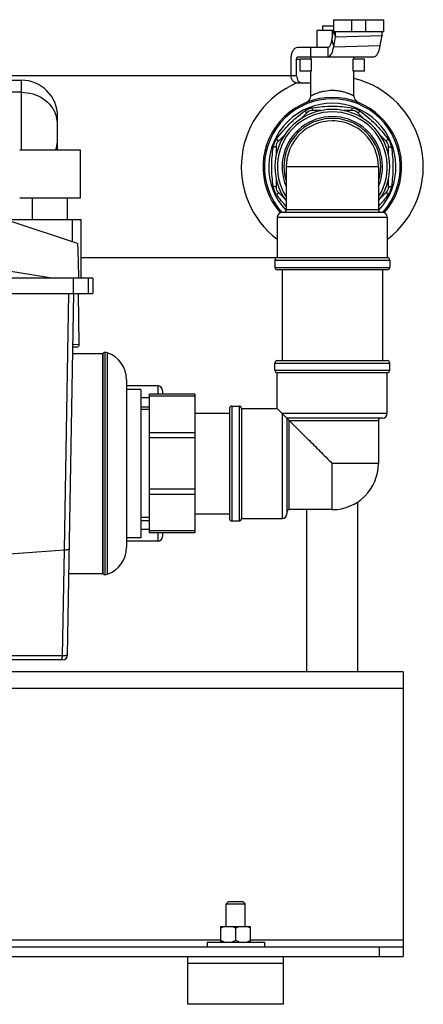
# Model space of a CAD drawing. Header units: millimetres. Extents: x 0 to 4000, y 0 to 3000.
# Tile 140 of 171: x 2146 to 2315, y 1394 to 1805. Entities that reach past the tile are written whole.
import ezdxf

# ---------------------------------------------------------------- set-up
doc = ezdxf.new("R2010")
doc.units = ezdxf.units.MM
doc.header["$LTSCALE"] = 219.99956
doc.layers.get('0').update_dxf_attribs({"linetype": 'CONTINUOUS'})
doc.layers.add('ASSI', color=7, linetype='CONTINUOUS')
doc.layers.add('SUPERFICI', color=7, linetype='CONTINUOUS')

msp = doc.modelspace()

# ---------------------------------------------------------------- linework, layer by layer
at = {"color": 7, "linetype": 'CONTINUOUS'}
for p, q in [((2272.7, 1802.68), (2277.2, 1802.68)), ((2272.7, 1800.68), (2272.7, 1802.68)), ((2277.2, 1805.18), (2298.2, 1805.18)), ((2277.2, 1805.18), (2277.2, 1800.18)), ((2298.2, 1800.18), (2298.2, 1805.18)), ((2277.2, 1800.68), (2270.2, 1800.68)), ((2270.2, 1800.68), (2270.2, 1793.68)), ((2276.55, 1796.62), (2277.2, 1800.21)), ((2276.7, 1800.68), (2276.7, 1797.46)), ((2277.2, 1800.18), (2298.2, 1800.18)), ((2278.03, 1798), (2277.44, 1800.18)), ((2296.76, 1794.46), (2297.51, 1798.56)), ((2277.28, 1793.9), (2278.03, 1798)), ((2259.48, 1781.68), (2259.48, 1788.68)), ((2261.76, 1781.68), (2261.76, 1788.68)), ((2268.06, 1788.68), (2263.2, 1788.68)), ((2263.2, 1783.68), (2263.2, 1788.68)), ((2267.7, 1788.68), (2267.7, 1789.68)), ((2268.06, 1783.68), (2268.06, 1788.68)), ((2290.2, 1788.68), (2285.35, 1788.68)), ((2285.35, 1783.68), (2285.35, 1788.68)), ((2285.7, 1788.68), (2285.7, 1789.68)), ((2290.2, 1783.68), (2290.2, 1788.68)), ((2268.06, 1783.68), (2263.2, 1783.68)), ((2267.7, 1773.35), (2267.7, 1783.68)), ((2290.2, 1783.68), (2285.35, 1783.68)), ((2285.7, 1773.35), (2285.7, 1783.68)), ((2114.94, 1779.87), (2146.7, 1779.87)), ((2259.48, 1781.73), (2129.37, 1781.73)), ((2267.7, 1778.68), (2261.95, 1778.68)), ((2266.09, 1766.3), (2263.48, 1763.69)), ((2271.96, 1767.18), (2268.21, 1767.18)), ((2285.19, 1767.18), (2281.45, 1767.18)), ((2289.92, 1763.69), (2287.31, 1766.3)), ((2161.8, 1751.45), (2161.8, 1764.77)), ((2256.88, 1757.1), (2254.08, 1754.29)), ((2299.32, 1754.29), (2296.52, 1757.09)), ((2171.35, 1750.68), (2145.98, 1750.68)), ((2171.35, 1730.68), (2171.35, 1750.68)), ((2253.2, 1752.17), (2253.2, 1748.32)), ((2300.2, 1748.31), (2300.2, 1752.17)), ((2253.2, 1739.05), (2253.2, 1735.19)), ((2300.2, 1735.19), (2300.2, 1739.04)), ((2254.08, 1733.07), (2256.88, 1730.27)), ((2296.52, 1730.27), (2299.32, 1733.07)), ((2145.98, 1730.68), (2171.35, 1730.68)), ((2151.39, 1721.68), (2151.39, 1730.68)), ((2165.93, 1721.68), (2165.93, 1730.68)), ((2255.7, 1724.68), (2297.7, 1724.68)), ((1885.75, 1721.68), (2171.69, 1721.68)), ((2170.1, 1711.58), (2141.98, 1721.01)), ((2171.69, 1697.18), (2171.69, 1721.68)), ((2253.39, 1705.63), (2171.69, 1705.63)), ((2299.7, 1705.68), (2253.7, 1705.68)), ((2299.7, 1700.68), (2253.7, 1700.68)), ((2255.75, 1700.68), (2255.75, 1662.68)), ((2297.66, 1700.68), (2297.66, 1662.68)), ((2176.63, 1697.18), (1844.78, 1697.18)), ((2174.66, 1697.18), (2174.66, 1690.68)), ((2176.63, 1697.18), (2176.63, 1690.68)), ((1844.78, 1690.68), (2176.63, 1690.68)), ((2165.95, 1539.65), (2168.59, 1690.68)), ((2170.89, 1669.4), (2170.52, 1690.68)), ((2169.91, 1668.38), (2168.2, 1668.35)), ((2168.15, 1665.68), (2180.65, 1665.68)), ((2180.65, 1665.68), (2180.65, 1573.68)), ((2180.7, 1665.35), (2180.7, 1574.01)), ((2181.6, 1666.15), (2181.6, 1573.22)), ((2253.7, 1662.68), (2299.7, 1662.68)), ((2252.7, 1658.68), (2252.7, 1661.68)), ((2300.7, 1658.68), (2300.7, 1661.68)), ((2190.7, 1654.68), (2190.7, 1584.68)), ((2253.7, 1657.68), (2299.7, 1657.68)), ((2253.7, 1642.68), (2253.7, 1657.68)), ((2299.7, 1640.68), (2299.7, 1657.68)), ((2203.7, 1652.18), (2190.7, 1652.18)), ((2196.7, 1650.68), (2190.7, 1650.68)), ((2196.7, 1650.68), (2196.7, 1588.68)), ((2205.7, 1650.18), (2205.7, 1648.68)), ((2219.2, 1648.68), (2200.2, 1648.68)), ((2200.2, 1590.68), (2200.2, 1648.68)), ((2219.2, 1648.68), (2219.2, 1590.68)), ((2196.7, 1643.43), (2200.2, 1643.43)), ((2233.7, 1642.68), (2233.7, 1596.68)), ((2234.7, 1643.68), (2237.7, 1643.68)), ((2238.7, 1642.68), (2253.7, 1642.68)), ((2238.7, 1642.68), (2238.7, 1596.68)), ((2253.7, 1642.68), (2257.7, 1638.68)), ((2219.2, 1640.68), (2233.7, 1640.68)), ((2297.7, 1638.68), (2257.7, 1638.68)), ((2258.7, 1637.68), (2257.7, 1638.68)), ((2257.7, 1638.68), (2257.7, 1598.68)), ((2287.35, 1532.68), (2287.35, 1603.7)), ((2219.2, 1598.68), (2233.7, 1598.68)), ((2238.7, 1596.68), (2255.7, 1596.68)), ((2266.05, 1532.68), (2266.05, 1600.43)), ((2196.7, 1595.93), (2200.2, 1595.93)), ((2234.7, 1595.68), (2237.7, 1595.68)), ((2196.7, 1588.68), (2190.7, 1588.68)), ((2219.2, 1590.68), (2200.2, 1590.68)), ((2205.7, 1590.68), (2205.7, 1589.18)), ((2203.7, 1587.18), (2190.7, 1587.18)), ((2166.54, 1573.68), (2180.65, 1573.68)), ((2163.95, 1537.68), (2116.72, 1537.68)), ((2306.31, 1532.68), (516.31, 1532.68)), ((2306.31, 1532.68), (2306.31, 1413.68)), ((2233.31, 1436.68), (2232.31, 1435.68)), ((2233.31, 1436.68), (2239.31, 1436.68)), ((2239.31, 1436.68), (2240.31, 1435.68)), ((2232.31, 1435.68), (2240.31, 1435.68)), ((2232.31, 1426.18), (2232.31, 1435.68)), ((2240.31, 1426.18), (2240.31, 1435.68)), ((2230.08, 1426.18), (2242.53, 1426.18)), ((2230.08, 1419.68), (2230.08, 1426.18)), ((2236.31, 1420.37), (2236.31, 1425.49)), ((2242.53, 1419.68), (2242.53, 1426.18)), ((2224.31, 1419.68), (2248.31, 1419.68)), ((2224.31, 1419.68), (2224.31, 1417.68)), ((2248.31, 1419.68), (2248.31, 1417.68)), ((516.31, 1417.68), (2306.31, 1417.68)), ((516.31, 1413.68), (2306.31, 1413.68)), ((2216.31, 1393.68), (2216.31, 1413.68)), ((2256.31, 1393.68), (2256.31, 1413.68)), ((2256.31, 1410.68), (2216.31, 1410.68)), ((2256.31, 1393.68), (2216.31, 1393.68))]:
    msp.add_line(p, q, dxfattribs=at)
at = {"color": 9, "linetype": 'CONTINUOUS'}
for p, q in [((2284.7, 1805.18), (2284.7, 1800.18)), ((2290.7, 1800.18), (2290.7, 1805.18)), ((2278.03, 1798), (2297.51, 1798.56)), ((2146.7, 1750.68), (2146.7, 1779.87)), ((2261.76, 1781.68), (2259.48, 1781.68)), ((2146.7, 1774.83), (2114.94, 1774.83)), ((2295.95, 1725.68), (2257.45, 1725.68)), ((2167.87, 1721.68), (2167.87, 1712.33)), ((2253.7, 1722.68), (2299.7, 1722.68)), ((2252.7, 1704.68), (2300.7, 1704.68)), ((2142.24, 1700.07), (2160.43, 1697.18)), ((2252.7, 1701.68), (2300.7, 1701.68)), ((2168.52, 1690.68), (2168.52, 1697.18)), ((2164.68, 1583.61), (2166.54, 1690.68)), ((2170.89, 1669.4), (2168.21, 1669.36)), ((2170.89, 1669.4), (2168.27, 1669.36)), ((2182.58, 1665.93), (2182.58, 1573.43)), ((2252.7, 1661.68), (2300.7, 1661.68)), ((2252.7, 1658.68), (2300.7, 1658.68)), ((2203.7, 1652.18), (2203.7, 1648.68)), ((2200.2, 1647.18), (2196.7, 1647.18)), ((2219.2, 1647.8), (2200.2, 1647.8)), ((2234.7, 1643.68), (2234.7, 1595.68)), ((2237.7, 1643.68), (2237.7, 1595.68)), ((2255.7, 1640.68), (2299.7, 1640.68)), ((2255.7, 1640.68), (2255.7, 1596.68)), ((2258.7, 1637.68), (2295.95, 1637.68)), ((2258.7, 1600.43), (2258.7, 1637.68)), ((2219.2, 1632.57), (2200.2, 1632.57)), ((2219.2, 1630.45), (2200.2, 1630.45)), ((2219.2, 1608.91), (2200.2, 1608.91)), ((2219.2, 1606.79), (2200.2, 1606.79)), ((2200.2, 1592.18), (2196.7, 1592.18)), ((2219.2, 1591.56), (2200.2, 1591.56)), ((2203.7, 1590.68), (2203.7, 1587.18)), ((2139.75, 1581.74), (2164.68, 1583.61)), ((2163.91, 1539.26), (2164.68, 1583.61)), ((2163.91, 1539.26), (2139.75, 1539.26)), ((2306.31, 1525.68), (516.31, 1525.68)), ((1417.53, 1420.68), (2230.08, 1420.68)), ((2242.53, 1420.68), (2306.31, 1420.68)), ((2296.31, 1417.68), (2296.31, 1413.68))]:
    msp.add_line(p, q, dxfattribs=at)
at = {"color": 2, "linetype": 'CONTINUOUS'}
for p, q in [((2200.2, 1642.28), (2196.7, 1642.28)), ((2200.2, 1597.08), (2196.7, 1597.08))]:
    msp.add_line(p, q, dxfattribs=at)
at = {"color": 7, "linetype": 'CONTINUOUS'}
for centre, radius, start, end in [((2264.44, 1798.75), 13.45, 5.2998, 6.1366), ((2146.7, 1764.77), 15.1, 0, 90), ((2276.7, 1743.68), 38.05, 112.8594, 232.7381), ((2276.7, 1743.68), 38.05, 307.2619, 76.3134), ((2276.7, 1743.68), 29, 318.5726, 221.4274), ((2264.7, 1773.35), 3, 292.025, 360), ((2288.7, 1773.35), 3, 180, 247.975), ((2276.7, 1743.68), 24, 323.5173, 216.4849), ((2276.7, 1743.68), 23, 326.979, 213.0211), ((2268.21, 1764.18), 3, 90, 135), ((2285.19, 1764.18), 3, 45, 90), ((2276.7, 1743.68), 19.25, 78.0996, 90.0001), ((2276.7, 1743.68), 19.25, 68.5821, 72.1497), ((2256.2, 1752.17), 3, 135, 180), ((2297.2, 1752.17), 3, 0, 45), ((2146.7, 1751.45), 15.1, 357.0581, 360), ((2256.2, 1735.19), 3, 180, 225), ((2297.2, 1735.19), 3, 315, 360), ((2255.7, 1722.68), 2, 90, 180), ((2256.45, 1725.68), 1, 270, 360), ((2296.95, 1725.68), 1, 180, 270), ((2297.7, 1722.68), 2, 0, 90), ((2253.7, 1704.68), 1, 90, 180), ((2299.7, 1704.68), 1, 0, 90), ((2253.7, 1701.68), 1, 180, 270), ((2299.7, 1701.68), 1, 270, 360), ((2169.89, 1669.38), 1, 271, 1), ((2181.5, 1665.35), 0.8, 82.9945, 180), ((2181, 1661.18), 5, 71.6337, 83.1994), ((2178.85, 1654.68), 11.85, 0, 71.6753), ((2253.7, 1661.68), 1, 90, 180), ((2299.7, 1661.68), 1, 0, 90), ((2253.7, 1658.68), 1, 180, 270), ((2299.7, 1658.68), 1, 270, 360), ((2203.7, 1650.18), 2, 0, 90), ((2234.7, 1642.68), 1, 90, 180), ((2237.7, 1642.68), 1, 0, 90), ((2296.95, 1637.68), 1, 90, 180), ((2297.7, 1640.68), 2, 270, 360), ((2234.7, 1596.68), 1, 180, 270), ((2237.7, 1596.68), 1, 270, 360), ((2255.7, 1598.68), 2, 270, 360), ((2258.7, 1599.43), 1, 90, 180), ((2203.7, 1589.18), 2, 270, 360), ((2178.85, 1584.68), 11.85, 288.3247, 360), ((2181.5, 1574.01), 0.8, 180, 277.0055), ((2181, 1578.18), 5, 276.8006, 288.3663), ((2163.95, 1539.68), 2, 270, 359)]:
    msp.add_arc(centre, radius, start, end, dxfattribs=at)
at = {"color": 9, "linetype": 'CONTINUOUS'}
for centre, radius, start, end in [((2276.7, 1743.68), 28.41, 317.8607, 222.1394), ((2276.7, 1743.68), 26.59, 316.6184, 223.3436), ((2149.57, 1761.34), 12.24, 15.3315, 17.3216), ((2149.65, 1761.36), 12.15, 0.0762, 15.3394), ((2276.7, 1743.68), 21, 336.8533, 203.1467), ((2276.7, 1743.68), 20.25, 342.1784, 197.8217), ((2149.65, 1754.86), 12.15, 344.653, 359.9261), ((2149.49, 1754.91), 12.32, 339.812, 343.3106), ((2149.58, 1754.88), 12.22, 343.3158, 344.0164), ((2149.58, 1754.88), 12.22, 344.0164, 344.6584)]:
    msp.add_arc(centre, radius, start, end, dxfattribs=at)
at = {"color": 7, "linetype": 'CONTINUOUS'}
for points, knots in [([(2277.84, 1799.99), (2277.85, 1799.84), (2277.91, 1799.17), (2277.96, 1798.51), (2278.03, 1798)], [0, 0, 0, 0, 0.231434, 1, 1, 1, 1]), ([(2297.46, 1800.2), (2297.43, 1799.99), (2297.42, 1799.44), (2297.47, 1798.89), (2297.51, 1798.56)], [0, 0, 0, 0, 0.381876, 1, 1, 1, 1]), ([(2261.95, 1778.68), (2261.62, 1778.68), (2260.95, 1778.85), (2259.84, 1779.78), (2259.48, 1780.93), (2259.48, 1781.68)], [0, 0, 0, 0, 0.22888, 0.471875, 1, 1, 1, 1]), ([(2261.76, 1781.68), (2261.76, 1780.93), (2262.11, 1779.78), (2263.22, 1778.85), (2263.9, 1778.68), (2264.22, 1778.68)], [0, 0, 0, 0, 0.528125, 0.77112, 1, 1, 1, 1]), ([(2170.1, 1711.58), (2170.13, 1711.58), (2170.12, 1711.45), (2170.16, 1711.28), (2170.17, 1710.92), (2170.22, 1710.23), (2170.26, 1709.05), (2170.33, 1707.31), (2170.39, 1705.18), (2170.48, 1701.75), (2170.53, 1699.05), (2170.57, 1697.18)], [0, 0, 0, 0, 0.005233, 0.019455, 0.042749, 0.075019, 0.165344, 0.287538, 0.437658, 0.61038, 1, 1, 1, 1]), ([(2258.7, 1637.68), (2259.81, 1636.56), (2262.42, 1633.97), (2266.68, 1629.7), (2271.57, 1624.82), (2274.96, 1621.41), (2276.7, 1619.68)], [0, 0, 0, 0, 0.185629, 0.433394, 0.710708, 1, 1, 1, 1]), ([(2231.58, 1426.18), (2231.45, 1426.14), (2230.93, 1425.95), (2230.44, 1425.7), (2230.08, 1425.49)], [0, 0, 0, 0, 0.24824, 1, 1, 1, 1]), ([(2236.31, 1425.49), (2236.19, 1425.56), (2235.71, 1425.83), (2235.2, 1426.05), (2234.81, 1426.18)], [0, 0, 0, 0, 0.252029, 1, 1, 1, 1]), ([(2237.81, 1426.18), (2237.68, 1426.14), (2237.16, 1425.95), (2236.67, 1425.7), (2236.31, 1425.49)], [0, 0, 0, 0, 0.24824, 1, 1, 1, 1]), ([(2242.53, 1425.49), (2242.41, 1425.56), (2241.93, 1425.83), (2241.43, 1426.05), (2241.04, 1426.18)], [0, 0, 0, 0, 0.252029, 1, 1, 1, 1]), ([(2231.58, 1419.68), (2231.45, 1419.72), (2230.93, 1419.91), (2230.44, 1420.16), (2230.08, 1420.37)], [0, 0, 0, 0, 0.24824, 1, 1, 1, 1]), ([(2236.31, 1420.37), (2236.19, 1420.3), (2235.71, 1420.03), (2235.2, 1419.81), (2234.81, 1419.68)], [0, 0, 0, 0, 0.252029, 1, 1, 1, 1]), ([(2237.81, 1419.68), (2237.68, 1419.72), (2237.16, 1419.91), (2236.67, 1420.16), (2236.31, 1420.37)], [0, 0, 0, 0, 0.24824, 1, 1, 1, 1]), ([(2242.53, 1420.37), (2242.41, 1420.3), (2241.93, 1420.03), (2241.43, 1419.81), (2241.04, 1419.68)], [0, 0, 0, 0, 0.252029, 1, 1, 1, 1])]:
    msp.add_open_spline(points, degree=3, knots=knots, dxfattribs=at)
at = {"color": 9, "linetype": 'CONTINUOUS'}
for points, knots in [([(2146.7, 1774.83), (2149.88, 1774.83), (2156.21, 1773.08), (2160.36, 1767.82), (2161.25, 1764.98)], [0, 0, 0, 0, 0.516304, 1, 1, 1, 1]), ([(2267.7, 1773.35), (2267.71, 1773.36), (2267.78, 1773.38), (2267.9, 1773.46), (2268.13, 1773.57), (2268.42, 1773.72), (2268.8, 1773.9), (2269.44, 1774.19), (2270.4, 1774.57), (2271.73, 1775.01), (2273.84, 1775.51), (2275.54, 1775.68), (2276.7, 1775.68)], [0, 0, 0, 0, 0.005404, 0.021502, 0.047821, 0.083748, 0.128508, 0.181317, 0.30806, 0.458487, 0.627676, 1, 1, 1, 1]), ([(2276.7, 1775.68), (2277.3, 1775.68), (2278.46, 1775.62), (2280.14, 1775.37), (2281.67, 1775.01), (2282.82, 1774.63), (2283.63, 1774.32), (2284.15, 1774.1), (2284.6, 1773.9), (2284.98, 1773.72), (2285.28, 1773.57), (2285.47, 1773.47), (2285.6, 1773.4), (2285.64, 1773.38), (2285.71, 1773.33), (2285.7, 1773.35)], [0, 0, 0, 0, 0.189945, 0.372591, 0.541704, 0.692064, 0.758696, 0.818764, 0.871549, 0.916289, 0.9522, 0.978508, 0.987864, 0.994599, 1, 1, 1, 1]), ([(2253.43, 1755.33), (2255.06, 1757.54), (2258.62, 1761.76), (2262.84, 1765.32), (2265.06, 1766.95)], [0, 0, 0, 0, 0.5, 1, 1, 1, 1]), ([(2266.09, 1766.3), (2266.06, 1766.27), (2265.91, 1766.31), (2265.71, 1766.43), (2265.4, 1766.66), (2265.18, 1766.85), (2265.06, 1766.95)], [0, 0, 0, 0, 0.094553, 0.2979, 0.6072, 1, 1, 1, 1]), ([(2268.21, 1767.18), (2268.25, 1767.18), (2268.33, 1767.31), (2268.38, 1767.54), (2268.45, 1767.92), (2268.47, 1768.21), (2268.48, 1768.37)], [0, 0, 0, 0, 0.094554, 0.297901, 0.607201, 1, 1, 1, 1]), ([(2268.48, 1768.37), (2271.2, 1768.79), (2276.7, 1769.25), (2282.21, 1768.79), (2284.92, 1768.37)], [0, 0, 0, 0, 0.499993, 1, 1, 1, 1]), ([(2285.19, 1767.18), (2285.15, 1767.18), (2285.08, 1767.31), (2285.02, 1767.54), (2284.96, 1767.92), (2284.93, 1768.21), (2284.92, 1768.37)], [0, 0, 0, 0, 0.094553, 0.297899, 0.6072, 1, 1, 1, 1]), ([(2287.31, 1766.3), (2287.34, 1766.27), (2287.49, 1766.31), (2287.69, 1766.43), (2288, 1766.66), (2288.22, 1766.85), (2288.35, 1766.95)], [0, 0, 0, 0, 0.094555, 0.297902, 0.607203, 1, 1, 1, 1]), ([(2288.35, 1766.95), (2290.56, 1765.32), (2294.78, 1761.76), (2298.35, 1757.54), (2299.97, 1755.33)], [0, 0, 0, 0, 0.500001, 1, 1, 1, 1]), ([(2254.08, 1754.29), (2254.11, 1754.32), (2254.07, 1754.47), (2253.95, 1754.67), (2253.72, 1754.98), (2253.54, 1755.2), (2253.43, 1755.33)], [0, 0, 0, 0, 0.094555, 0.297902, 0.607203, 1, 1, 1, 1]), ([(2299.32, 1754.29), (2299.3, 1754.32), (2299.33, 1754.47), (2299.46, 1754.67), (2299.68, 1754.98), (2299.87, 1755.2), (2299.97, 1755.33)], [0, 0, 0, 0, 0.094553, 0.297899, 0.6072, 1, 1, 1, 1]), ([(2252.01, 1735.46), (2251.6, 1738.18), (2251.14, 1743.68), (2251.6, 1749.18), (2252.01, 1751.9)], [0, 0, 0, 0, 0.500008, 1, 1, 1, 1]), ([(2253.2, 1752.17), (2253.2, 1752.13), (2253.07, 1752.05), (2252.84, 1752), (2252.46, 1751.94), (2252.17, 1751.91), (2252.01, 1751.9)], [0, 0, 0, 0, 0.094553, 0.2979, 0.6072, 1, 1, 1, 1]), ([(2300.2, 1752.17), (2300.2, 1752.13), (2300.34, 1752.05), (2300.56, 1752), (2300.94, 1751.94), (2301.23, 1751.91), (2301.39, 1751.9)], [0, 0, 0, 0, 0.094554, 0.297901, 0.607202, 1, 1, 1, 1]), ([(2301.39, 1751.9), (2301.81, 1749.18), (2302.27, 1743.68), (2301.81, 1738.18), (2301.39, 1735.46)], [0, 0, 0, 0, 0.499997, 1, 1, 1, 1]), ([(2253.2, 1735.19), (2253.2, 1735.23), (2253.07, 1735.31), (2252.84, 1735.36), (2252.46, 1735.42), (2252.17, 1735.45), (2252.01, 1735.46)], [0, 0, 0, 0, 0.094555, 0.297903, 0.607203, 1, 1, 1, 1]), ([(2254.08, 1733.07), (2254.11, 1733.04), (2254.07, 1732.89), (2253.95, 1732.69), (2253.72, 1732.38), (2253.54, 1732.16), (2253.43, 1732.03)], [0, 0, 0, 0, 0.094553, 0.297899, 0.6072, 1, 1, 1, 1]), ([(2299.32, 1733.07), (2299.3, 1733.04), (2299.33, 1732.89), (2299.46, 1732.69), (2299.68, 1732.38), (2299.87, 1732.16), (2299.97, 1732.03)], [0, 0, 0, 0, 0.094554, 0.297902, 0.607202, 1, 1, 1, 1]), ([(2300.2, 1735.19), (2300.2, 1735.23), (2300.34, 1735.31), (2300.56, 1735.36), (2300.94, 1735.42), (2301.23, 1735.45), (2301.39, 1735.46)], [0, 0, 0, 0, 0.094553, 0.297899, 0.6072, 1, 1, 1, 1]), ([(2164.68, 1583.61), (2165.18, 1583.64), (2165.76, 1583.7), (2166.72, 1583.97), (2166.73, 1584.19)], [0, 0, 0, 0, 0.687561, 1, 1, 1, 1]), ([(2165.95, 1539.65), (2165.95, 1539.58), (2165.71, 1539.46), (2165.08, 1539.33), (2164.4, 1539.27), (2163.91, 1539.26)], [0, 0, 0, 0, 0.092792, 0.298222, 1, 1, 1, 1]), ([(2163.27, 1537.68), (2163.32, 1537.68), (2163.63, 1537.82), (2163.72, 1538.19), (2163.78, 1538.44)], [0, 0, 0, 0, 0.161242, 1, 1, 1, 1])]:
    msp.add_open_spline(points, degree=3, knots=knots, dxfattribs=at)
for points in [[(2265.06, 1766.95), (2265.56, 1767.32), (2266.11, 1767.63), (2266.68, 1767.87)], [(2266.68, 1767.87), (2267.26, 1768.11), (2267.86, 1768.28), (2268.48, 1768.37)], [(2284.92, 1768.37), (2286.14, 1768.19), (2287.35, 1767.69), (2288.35, 1766.95)], [(2252.01, 1751.9), (2252.1, 1752.52), (2252.28, 1753.12), (2252.51, 1753.7)], [(2252.51, 1753.7), (2252.75, 1754.27), (2253.06, 1754.82), (2253.43, 1755.33)], [(2299.97, 1755.33), (2300.71, 1754.33), (2301.21, 1753.12), (2301.39, 1751.9)], [(2253.43, 1732.03), (2252.7, 1733.03), (2252.2, 1734.24), (2252.01, 1735.46)], [(2301.39, 1735.46), (2301.21, 1734.24), (2300.71, 1733.03), (2299.97, 1732.03)], [(2257.44, 1727.16), (2256.01, 1728.7), (2254.68, 1730.34), (2253.43, 1732.03)], [(2299.97, 1732.03), (2298.73, 1730.34), (2297.39, 1728.7), (2295.96, 1727.16)], [(2163.78, 1538.44), (2163.85, 1538.71), (2163.89, 1538.98), (2163.91, 1539.26)]]:
    msp.add_open_spline(points, degree=3, dxfattribs=at)
at = {"layer": 'ASSI', "color": 9, "linetype": 'CONTINUOUS'}
for p, q in [((2295.95, 1743.68), (2257.45, 1743.68)), ((2295.95, 1619.68), (2276.7, 1619.68)), ((2276.7, 1600.43), (2276.7, 1619.68))]:
    msp.add_line(p, q, dxfattribs=at)
at = {"layer": 'ASSI', "color": 7, "linetype": 'CONTINUOUS'}
for p, q in [((2257.45, 1743.68), (2257.45, 1725.68)), ((2295.95, 1743.68), (2295.95, 1725.68)), ((2253.7, 1722.68), (2253.7, 1705.68)), ((2299.7, 1722.68), (2299.7, 1705.68)), ((2252.7, 1704.68), (2252.7, 1701.68)), ((2300.7, 1704.68), (2300.7, 1701.68)), ((2295.95, 1637.68), (2295.95, 1619.68)), ((2276.7, 1600.43), (2258.7, 1600.43))]:
    msp.add_line(p, q, dxfattribs=at)
for centre, start, end in [((2276.7, 1743.68), 0, 180), ((2276.7, 1619.68), 270, 360)]:
    msp.add_arc(centre, 19.25, start, end, dxfattribs=at)
at = {"layer": 'SUPERFICI', "color": 9, "linetype": 'CONTINUOUS'}
for p, q in [((2276.55, 1796.62), (2277.28, 1793.9)), ((2277.28, 1793.9), (2296.76, 1794.46)), ((2274.86, 1793.68), (2274.86, 1789.68)), ((2261.76, 1788.68), (2263.2, 1788.68))]:
    msp.add_line(p, q, dxfattribs=at)
at = {"layer": 'SUPERFICI', "color": 7, "linetype": 'CONTINUOUS'}
for p, q in [((2262.33, 1793.68), (2274.86, 1793.68)), ((2267.58, 1793.68), (2267.58, 1789.68)), ((2262.33, 1789.68), (2294.02, 1789.68))]:
    msp.add_line(p, q, dxfattribs=at)
for points, knots in [([(2274.86, 1793.68), (2275.05, 1793.68), (2275.48, 1793.87), (2275.93, 1794.51), (2276.3, 1795.45), (2276.47, 1796.2), (2276.55, 1796.62)], [0, 0, 0, 0, 0.155421, 0.361809, 0.64318, 1, 1, 1, 1]), ([(2294.02, 1789.68), (2294.32, 1789.68), (2294.81, 1789.89), (2295.3, 1790.4), (2295.82, 1791.2), (2296.36, 1792.57), (2296.64, 1793.78), (2296.76, 1794.46)], [0, 0, 0, 0, 0.155304, 0.250389, 0.36246, 0.643382, 1, 1, 1, 1]), ([(2259.48, 1788.68), (2259.48, 1789.32), (2259.61, 1790.55), (2260.19, 1792.16), (2261.08, 1793.34), (2261.94, 1793.68), (2262.33, 1793.68)], [0, 0, 0, 0, 0.308684, 0.586843, 0.815054, 1, 1, 1, 1]), ([(2274.86, 1789.68), (2275.13, 1789.68), (2275.75, 1789.95), (2276.39, 1790.88), (2276.93, 1792.23), (2277.17, 1793.3), (2277.28, 1793.9)], [0, 0, 0, 0, 0.155453, 0.36185, 0.64304, 1, 1, 1, 1]), ([(2261.76, 1788.68), (2261.76, 1788.81), (2261.79, 1789.18), (2262.06, 1789.68), (2262.33, 1789.68)], [0, 0, 0, 0, 0.321994, 1, 1, 1, 1])]:
    msp.add_open_spline(points, degree=3, knots=knots, dxfattribs=at)

doc.saveas('drawing.dxf')
